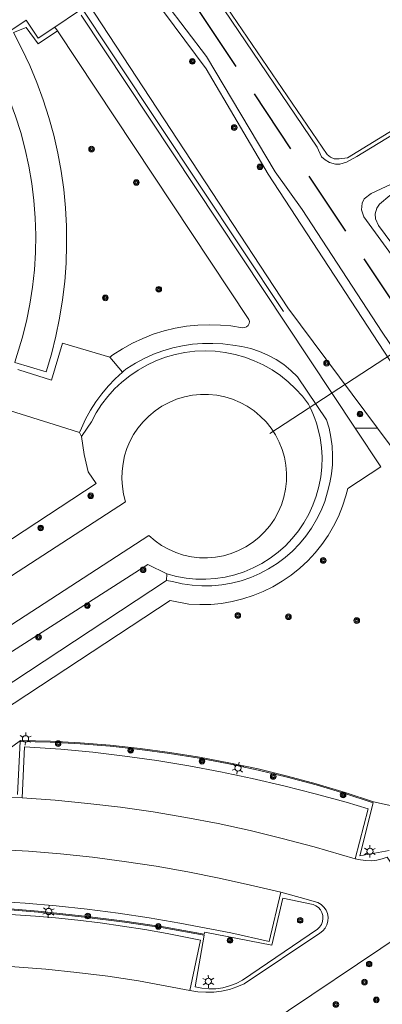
# Model space of a CAD drawing. Header units: metres. Extents: x 89872 to 94585, y 463299 to 469000.
# Tile 45 of 230: x 91192 to 91227, y 464195 to 464289. Entities that reach past the tile are written whole.
import ezdxf

# ---------------------------------------------------------------- set-up
doc = ezdxf.new("R2010")
doc.units = ezdxf.units.M
doc.linetypes.add('HIDDEN', pattern=[9.525, 6.35, -3.175])
doc.layers.get('0').update_dxf_attribs({"linetype": 'CONTINUOUS'})
for name, color, linetype, lineweight in [('B-WE-GK-BESCHOEIING-G', 251, 'CONTINUOUS', 13), ('B-WE-GR-BEPLANTING_CULTUUR-G', 251, 'CONTINUOUS', 13), ('B-WE-GR-BOOM-S', 251, 'CONTINUOUS', 13), ('B-WE-GR-HAAG-G', 251, 'CONTINUOUS', 13), ('B-WE-IE-TERREINAFSCHEIDING_KUNSTMATIG_HEKWERK-G', 251, 'CONTINUOUS', 13), ('B-WE-KL-ET_LS_OV_LICHTMAST-S', 251, 'CONTINUOUS', 13), ('B-WE-KW-KUNSTWERK_DUIKER-G', 251, 'CONTINUOUS', 13), ('B-WE-OG-TOPOGRAFIE_WATER-GV', 251, 'CONTINUOUS', 13), ('B-WE-VH-VERHARDING-GV', 251, 'CONTINUOUS', 13), ('Percelen', 10, 'HIDDEN', 25)]:
    doc.layers.add(name, color=color, linetype=linetype, lineweight=lineweight)

# ---------------------------------------------------------------- blocks, each defined once
blk = doc.blocks.new('Q_BOOM')
for radius in [0.27, 0.18, 0.09]:
    blk.add_circle((0, 0), radius)
blk = doc.blocks.new('Q_LICHTMAST')
for points in [[(-0.26, 0.15), (-0.52, 0.3)], [(0, 0.3), (0, 0.6)], [(0.26, 0.15), (0.52, 0.3)], [(-0.26, -0.15), (-0.52, -0.3)], [(0, -0.3), (0, -0.6)], [(0.26, -0.15), (0.52, -0.3)]]:
    blk.add_lwpolyline(points)
blk.add_circle((0, 0), 0.3)

msp = doc.modelspace()

# ---------------------------------------------------------------- linework, layer by layer
at = {"layer": 'B-WE-GK-BESCHOEIING-G'}
msp.add_line((91222.54, 464275.382), (91222.681, 464275.376), dxfattribs=at)
for points in [[(91209.523, 464292.918), (91210.879, 464291.268), (91220.497, 464277.038), (91220.937, 464276.099), (91221.279, 464275.792), (91221.686, 464275.545), (91222.264, 464275.394), (91222.54, 464275.382)], [(91155.121, 464212.49), (91202.072, 464242.932), (91201.885, 464243.651), (91201.766, 464244.385), (91201.716, 464245.126), (91201.735, 464245.869), (91201.824, 464246.607), (91201.981, 464247.333), (91202.205, 464248.042), (91202.494, 464248.726), (91202.846, 464249.381), (91203.257, 464250), (91203.752, 464250.609), (91204.305, 464251.166), (91204.91, 464251.666), (91205.561, 464252.104), (91206.253, 464252.476), (91206.977, 464252.778), (91207.728, 464253.007), (91208.498, 464253.161), (91209.279, 464253.238), (91210.064, 464253.238), (91210.845, 464253.161), (91211.615, 464253.007), (91212.366, 464252.778), (91213.09, 464252.476), (91213.782, 464252.104), (91214.433, 464251.666), (91215.038, 464251.166), (91215.591, 464250.609), (91216.086, 464250), (91216.508, 464249.351), (91216.865, 464248.664), (91217.153, 464247.946), (91217.368, 464247.202), (91217.509, 464246.441), (91217.575, 464245.67), (91217.564, 464244.896), (91217.477, 464244.127), (91217.316, 464243.37), (91217.08, 464242.632), (91216.773, 464241.922), (91216.398, 464241.245), (91215.958, 464240.608), (91215.458, 464240.017), (91214.902, 464239.479), (91214.295, 464238.998), (91213.645, 464238.578), (91212.956, 464238.225), (91212.236, 464237.942), (91211.491, 464237.73), (91210.729, 464237.593), (91209.958, 464237.531), (91209.184, 464237.545), (91208.415, 464237.636), (91207.659, 464237.801), (91206.923, 464238.04), (91206.214, 464238.351), (91205.539, 464238.729), (91204.904, 464239.173), (91204.316, 464239.676), (91157.221, 464209.131)]]:
    msp.add_lwpolyline(points, dxfattribs=at)
at = {"layer": 'B-WE-GR-BEPLANTING_CULTUUR-G'}
for p, q in [((91197.648, 464249.589), (91197.829, 464249.209)), ((91224.178, 464250), (91226.309, 464250)), ((91206.054, 464235.997), (91206.022, 464235.346))]:
    msp.add_line(p, q, dxfattribs=at)
for points in [[(91173.962, 464328.154), (91217.69, 464261.562), (91226.309, 464250)], [(91195.521, 464288.198), (91193.652, 464286.949), (91192.513, 464288.522), (91191.278, 464288.062)], [(91191.278, 464288.062), (91192.098, 464286.489), (91192.85, 464284.883), (91193.533, 464283.245), (91194.145, 464281.581), (91194.685, 464279.891), (91195.153, 464278.18), (91195.548, 464276.451), (91195.868, 464274.706), (91196.114, 464272.95), (91196.284, 464271.184), (91196.378, 464269.413), (91196.397, 464267.639), (91196.34, 464265.866), (91196.208, 464264.097), (91196, 464262.336), (91195.717, 464260.585), (91195.36, 464258.847), (91194.928, 464257.127), (91194.424, 464255.426), (91191.399, 464256.305)], [(91226.309, 464250), (91235.097, 464238.212), (91246.653, 464225.374)]]:
    msp.add_lwpolyline(points, dxfattribs=at)
at = {"layer": 'B-WE-GR-HAAG-G'}
for points in [[(91188.854, 464217.683), (91191.945, 464219.969), (91194.831, 464219.89), (91197.714, 464219.735), (91200.592, 464219.505), (91203.463, 464219.2), (91206.325, 464218.819), (91209.176, 464218.363), (91212.014, 464217.833), (91214.837, 464217.228), (91217.643, 464216.55), (91220.431, 464215.798), (91223.198, 464214.973), (91225.942, 464214.076)], [(91227.442, 464209.394), (91224.622, 464208.866), (91225.917, 464213.979), (91223.174, 464214.876), (91220.409, 464215.7), (91217.623, 464216.451), (91214.819, 464217.129), (91211.997, 464217.734), (91209.161, 464218.264), (91206.311, 464218.72), (91203.451, 464219.1), (91200.582, 464219.406), (91197.706, 464219.636), (91194.824, 464219.791), (91191.94, 464219.87), (91191.667, 464214.764)], [(91225.942, 464214.076), (91228.735, 464213.45)], [(91209.633, 464201.239), (91208.758, 464196.274), (91209.42, 464196.14), (91210.092, 464196.082), (91210.767, 464196.099), (91211.435, 464196.194), (91212.089, 464196.363), (91212.719, 464196.604), (91213.318, 464196.916), (91220.536, 464201.829), (91220.752, 464202.031), (91220.918, 464202.276), (91221.027, 464202.55), (91221.073, 464202.842), (91221.055, 464203.137), (91220.973, 464203.421), (91220.83, 464203.68), (91220.635, 464203.902), (91220.395, 464204.076), (91220.124, 464204.193), (91217.222, 464204.807), (91216.137, 464200.292), (91209.688, 464201.549), (91209.65, 464201.338), (91205.711, 464202.042), (91201.985, 464202.604), (91198.102, 464203.079), (91193.656, 464203.553), (91189.773, 464203.887)], [(91189.766, 464203.787), (91193.647, 464203.453), (91198.09, 464202.979), (91201.972, 464202.505), (91205.695, 464201.943), (91209.633, 464201.239)]]:
    msp.add_lwpolyline(points, dxfattribs=at)
at = {"layer": 'B-WE-IE-TERREINAFSCHEIDING_KUNSTMATIG_HEKWERK-G'}
msp.add_line((91217.267, 464261.208), (91169.12, 464333.628), dxfattribs=at)
at = {"layer": 'B-WE-KW-KUNSTWERK_DUIKER-G'}
msp.add_line((91215.957, 464249.495), (91228.494, 464257.665), dxfattribs=at)
at = {"layer": 'B-WE-OG-TOPOGRAFIE_WATER-GV'}
for points in [[(91167.958, 464334.672), (91172.986, 464337.851), (91173.322, 464337.87), (91173.563, 464337.728), (91173.948, 464337.241), (91176.097, 464332.321), (91176.555, 464330.176), (91176.832, 464329.341), (91177.094, 464328.904), (91178.328, 464327.724), (91186.369, 464316.583), (91192.255, 464307.462), (91198.871, 464298.646), (91202.635, 464294.229), (91209.831, 464284.564)], [(91219.062, 464271.03), (91216.47, 464274.649), (91209.872, 464285.748), (91200.07, 464298.607), (91196.475, 464303.548)], [(91232.81, 464281.731), (91223.427, 464276.009), (91222.641, 464275.916), (91222.133, 464275.917), (91221.8, 464276.059), (91221.474, 464276.327), (91209.94, 464293.269)], [(91222.681, 464275.376), (91223.338, 464275.577), (91224.323, 464276.119), (91233.015, 464281.423), (91243.631, 464287.709), (91244.658, 464288.167), (91245.707, 464288.555), (91246.651, 464288.484), (91247.728, 464286.778), (91247.735, 464286.465), (91247.66, 464286.196), (91247.245, 464285.776), (91245.971, 464284.828), (91237.605, 464279.343), (91231.315, 464275.48), (91229.637, 464274.383), (91225.7, 464272.554), (91225.036, 464272.05)], [(91256.416, 464228.452), (91239.286, 464252.139), (91226.422, 464269.491), (91226.134, 464270.136), (91226.09, 464270.603), (91226.241, 464271.147), (91226.513, 464271.558), (91227.522, 464272.382), (91234.285, 464276.573), (91245.386, 464283.706), (91247.86, 464285.608)], [(91209.831, 464284.564), (91215.799, 464274.423), (91233.341, 464247.608), (91246.408, 464229.185), (91250.471, 464223.136), (91258.044, 464213.168)], [(91225.036, 464272.05), (91224.845, 464271.63), (91224.775, 464271.007), (91225.006, 464270.314)], [(91225.006, 464270.314), (91264.947, 464215.552), (91264.993, 464215.044), (91264.716, 464214.49), (91260.93, 464212.274), (91260.145, 464212.228), (91259.452, 464212.597), (91258.667, 464213.197), (91251.372, 464223.171), (91246.847, 464229.912), (91236.134, 464245.427), (91226.761, 464259.233), (91219.062, 464271.03)], [(91206.054, 464235.997), (91206.968, 464235.753), (91207.899, 464235.585), (91208.84, 464235.494), (91209.786, 464235.481), (91210.73, 464235.546), (91211.665, 464235.688), (91212.585, 464235.906), (91213.484, 464236.199), (91214.357, 464236.564), (91215.196, 464237.001), (91215.996, 464237.504), (91216.753, 464238.072), (91217.46, 464238.7), (91218.113, 464239.384), (91218.708, 464240.119), (91219.241, 464240.901), (91219.707, 464241.724), (91220.105, 464242.582), (91220.43, 464243.47), (91220.682, 464244.382), (91220.858, 464245.311), (91220.956, 464246.252), (91220.978, 464247.197), (91220.921, 464248.142), (91220.787, 464249.078), (91220.577, 464250), (91220.437, 464250.474), (91220.277, 464250.941), (91220.098, 464251.401), (91219.898, 464251.853), (91219.68, 464252.296), (91219.088, 464253.064), (91218.436, 464253.783), (91217.729, 464254.448), (91216.972, 464255.054), (91216.169, 464255.599), (91215.325, 464256.078), (91214.446, 464256.488), (91213.537, 464256.827), (91212.604, 464257.093), (91211.653, 464257.284), (91210.69, 464257.399), (91209.72, 464257.437), (91208.751, 464257.398), (91207.788, 464257.282), (91206.837, 464257.09), (91205.904, 464256.822), (91204.996, 464256.482), (91204.117, 464256.07), (91203.274, 464255.59), (91202.472, 464255.045), (91201.715, 464254.437), (91201.01, 464253.772), (91200.359, 464253.052), (91199.768, 464252.283), (91199.239, 464251.469), (91198.777, 464250.616), (91198.362, 464250), (91197.829, 464249.209)], [(91197.829, 464249.209), (91198.075, 464247.465), (91198.48, 464245.789), (91199.224, 464244.693), (91154.461, 464215.291), (91152.975, 464216.239), (91150.904, 464216.742), (91150.032, 464217.183), (91145.707, 464224.249), (91140.763, 464233.061), (91134.498, 464243.77), (91131.026, 464248.2)], [(91155.49, 464199.587), (91157.285, 464200.827), (91159.306, 464205.064), (91159.627, 464206.66), (91159.303, 464208.172), (91204.22, 464236.888), (91206.054, 464235.997)]]:
    msp.add_lwpolyline(points, dxfattribs=at)
at = {"layer": 'B-WE-VH-VERHARDING-GV'}
for p, q in [((91195.271, 464288.575), (91197.537, 464290.101)), ((91197.797, 464289.71), (91224.178, 464250)), ((91195.521, 464288.198), (91195.271, 464288.575)), ((91201.771, 464255.395), (91200.542, 464256.845)), ((91173.213, 464213.815), (91206.022, 464235.346)), ((91231.124, 464202.977), (91204.738, 464185.285))]:
    msp.add_line(p, q, dxfattribs=at)
for points in [[(91195.271, 464288.575), (91193.666, 464287.519), (91192.511, 464289.223), (91188.886, 464286.845)], [(91200.542, 464256.845), (91200.837, 464257.053), (91201.76, 464257.646), (91202.722, 464258.175), (91203.716, 464258.638), (91204.74, 464259.034), (91205.787, 464259.36), (91206.854, 464259.615), (91207.936, 464259.798), (91209.028, 464259.908), (91210.124, 464259.944), (91211.221, 464259.907), (91212.204, 464259.831), (91213.337, 464259.659), (91213.538, 464259.672), (91213.724, 464259.752), (91213.871, 464259.89), (91213.963, 464260.07), (91213.989, 464260.27), (91213.946, 464260.467), (91195.521, 464288.198)], [(91188.711, 464286.183), (91188.729, 464286.075), (91189.52, 464284.608), (91190.242, 464283.105), (91190.893, 464281.571), (91191.472, 464280.008), (91191.979, 464278.419), (91192.411, 464276.81), (91192.768, 464275.181), (91193.049, 464273.538), (91193.254, 464271.884), (91193.382, 464270.222), (91193.432, 464268.556), (91193.406, 464266.889), (91193.302, 464265.225), (91193.12, 464263.568), (91192.863, 464261.921), (91192.529, 464260.288), (91192.12, 464258.672), (91191.636, 464257.077), (91191.42, 464256.361), (91191.399, 464256.305)], [(91191.695, 464255.654), (91191.798, 464255.62), (91194.929, 464254.624), (91196.002, 464258.181), (91200.542, 464256.845)], [(91206.022, 464235.346), (91206.588, 464235.254), (91207.522, 464235.042), (91208.469, 464234.903), (91209.425, 464234.84), (91210.382, 464234.852), (91211.336, 464234.939), (91212.28, 464235.101), (91213.208, 464235.336), (91214.115, 464235.643), (91214.994, 464236.021), (91215.842, 464236.467), (91216.652, 464236.978), (91217.419, 464237.551), (91218.139, 464238.182), (91218.807, 464238.869), (91219.419, 464239.605), (91219.971, 464240.387), (91220.46, 464241.21), (91220.883, 464242.07), (91221.237, 464242.959), (91221.52, 464243.874), (91221.741, 464244.732), (91221.895, 464245.604), (91221.982, 464246.485), (91222.001, 464247.371), (91221.953, 464248.255), (91221.837, 464249.133), (91221.654, 464250), (91221.419, 464250.809), (91218.618, 464254.948), (91217.979, 464255.558), (91217.289, 464256.11), (91216.553, 464256.598), (91215.776, 464257.019), (91214.966, 464257.37), (91214.127, 464257.648), (91213.267, 464257.85), (91212.393, 464257.976), (91211.428, 464258.1), (91210.458, 464258.157), (91209.485, 464258.147), (91208.516, 464258.071), (91207.554, 464257.928), (91206.604, 464257.72), (91205.671, 464257.447), (91204.758, 464257.111), (91203.871, 464256.713), (91203.013, 464256.255), (91202.189, 464255.739), (91202.104, 464255.672), (91202.02, 464255.603), (91201.937, 464255.535), (91201.854, 464255.465), (91201.771, 464255.395)], [(91201.771, 464255.395), (91201.059, 464254.745), (91200.392, 464254.05), (91199.771, 464253.311), (91199.201, 464252.534), (91198.684, 464251.72), (91198.221, 464250.875), (91197.815, 464250), (91197.648, 464249.589)], [(91197.648, 464249.589), (91196.331, 464250), (91189.845, 464252.024)], [(91224.178, 464250), (91226.641, 464246.292), (91223.478, 464244.203), (91223.275, 464243.486), (91222.953, 464242.491), (91222.559, 464241.522), (91222.095, 464240.584), (91221.565, 464239.682), (91220.971, 464238.821), (91220.316, 464238.006), (91219.603, 464237.24), (91218.836, 464236.528), (91218.02, 464235.873), (91217.159, 464235.28), (91216.256, 464234.751), (91215.318, 464234.289), (91214.348, 464233.896), (91213.353, 464233.574), (91212.337, 464233.326), (91211.305, 464233.152), (91210.264, 464233.054), (91209.218, 464233.031), (91208.173, 464233.085), (91206.367, 464233.414), (91183.802, 464218.61)], [(91192.123, 464214.441), (91192.353, 464219.354), (91195.826, 464219.149), (91198.922, 464218.843), (91202.011, 464218.471), (91205.091, 464218.032), (91208.16, 464217.527), (91211.219, 464216.957), (91214.264, 464216.32), (91217.295, 464215.619), (91220.31, 464214.853), (91223.308, 464214.022), (91225.422, 464213.399), (91224.183, 464208.598)], [(91183.919, 464214.669), (91185.561, 464214.664), (91187.202, 464214.638), (91188.843, 464214.593), (91190.484, 464214.527), (91192.123, 464214.441)], [(91224.183, 464208.598), (91220.221, 464209.74), (91217.157, 464210.558), (91214.074, 464211.304), (91210.975, 464211.975), (91207.86, 464212.573), (91204.733, 464213.096), (91201.593, 464213.545), (91198.444, 464213.919), (91195.287, 464214.218), (91192.123, 464214.441)], [(91217.03, 464205.385), (91214.099, 464206.047), (91211.082, 464206.727), (91208.049, 464207.336), (91205.004, 464207.874), (91201.946, 464208.342), (91198.879, 464208.738), (91195.803, 464209.062), (91192.72, 464209.315), (91189.633, 464209.496), (91186.541, 464209.606), (91183.449, 464209.643), (91180.356, 464209.608), (91176.455, 464209.409), (91175.817, 464209.295)], [(91217.03, 464205.385), (91215.894, 464200.631), (91212.201, 464201.471), (91207.303, 464202.41), (91204.338, 464202.921), (91201.363, 464203.37), (91198.379, 464203.754), (91195.388, 464204.075), (91192.39, 464204.332), (91189.388, 464204.525), (91186.382, 464204.654), (91183.374, 464204.719), (91176.189, 464204.441), (91175.817, 464209.295)], [(91224.183, 464208.598), (91224.692, 464208.477), (91225.211, 464208.414), (91225.733, 464208.411), (91226.253, 464208.467), (91226.763, 464208.581), (91227.257, 464208.753), (91231.124, 464202.977)], [(91208.266, 464195.931), (91209.022, 464195.806), (91209.786, 464195.753), (91210.552, 464195.775), (91211.312, 464195.87), (91212.059, 464196.037), (91212.787, 464196.276), (91213.489, 464196.583), (91220.765, 464201.436), (91221.053, 464201.656), (91221.286, 464201.932), (91221.454, 464202.253), (91221.548, 464202.602), (91221.565, 464202.963), (91221.503, 464203.32), (91221.366, 464203.655), (91221.159, 464203.951), (91220.893, 464204.197), (91220.58, 464204.378), (91220.235, 464204.488), (91219.452, 464204.719), (91217.03, 464205.385)], [(91168.546, 464197.601), (91167.883, 464202.499), (91171.187, 464202.842), (91174.077, 464203.098), (91176.973, 464203.287), (91179.872, 464203.408), (91182.773, 464203.461), (91185.674, 464203.446), (91187.606, 464203.398), (91189.537, 464203.32), (91191.466, 464203.212), (91193.394, 464203.074), (91195.319, 464202.906)], [(91195.319, 464202.906), (91197.477, 464202.681), (91199.631, 464202.418), (91201.78, 464202.118), (91203.924, 464201.78), (91206.061, 464201.405), (91209.285, 464200.764), (91208.266, 464195.931)], [(91168.546, 464197.601), (91173.419, 464198.076), (91176.413, 464198.272), (91179.411, 464198.398), (91182.411, 464198.452), (91185.411, 464198.436), (91188.411, 464198.349), (91191.407, 464198.191), (91194.399, 464197.963), (91197.384, 464197.663), (91200.362, 464197.294), (91203.33, 464196.854), (91208.266, 464195.931)]]:
    msp.add_lwpolyline(points, dxfattribs=at)
at = {"layer": 'Percelen'}
msp.add_lwpolyline([(91260.23, 464213.442), (91169.234, 464350.07), (91162.22, 464360.599)], dxfattribs=at)

# ---------------------------------------------------------------- block references
at = {"layer": 'B-WE-GR-BOOM-S'}
for p, rotation in [((91208.495, 464285.273), 126.669237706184), ((91212.53, 464278.909), 120.476901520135), ((91198.795, 464276.838), 100.3915050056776), ((91215.007, 464275.134), 120.476901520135), ((91203.112, 464273.628), 123.6008136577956), ((91205.268, 464263.355), 13.44088536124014), ((91200.125, 464262.532), 83.26373612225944), ((91221.418, 464256.249), 126.7030287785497), ((91224.631, 464251.362), 126.7030287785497), ((91198.712, 464243.5), 33.29839485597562), ((91193.897, 464240.406), 33.29839485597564), ((91221.095, 464237.283), 47.05231742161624), ((91203.757, 464236.378), 32.59129004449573), ((91198.394, 464232.934), 32.59129004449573), ((91212.875, 464231.986), 13.71734631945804), ((91217.746, 464231.864), 30.36283954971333), ((91224.323, 464231.498), 42.87030665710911), ((91193.694, 464229.906), 32.59129004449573), ((91195.583, 464219.672), 176.6219343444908), ((91202.566, 464219.02), 171.8881289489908), ((91209.426, 464217.975), 169.444818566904), ((91216.281, 464216.513), 166.9777747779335), ((91223.011, 464214.729), 164.5074357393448), ((91198.434, 464203.084), 173.0387322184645), ((91218.876, 464202.666), 33.70278619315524), ((91205.227, 464202.087), 170.0470916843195), ((91212.125, 464200.747), 167.1856756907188), ((91225.52, 464198.472), 33.84213293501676), ((91225.068, 464196.731), 33.84213293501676), ((91226.209, 464195.025), 33.68145805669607), ((91222.313, 464194.583), 33.84213293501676)]:
    msp.add_blockref('Q_BOOM', p, dxfattribs=dict(at, rotation=rotation))
at = {"layer": 'B-WE-KL-ET_LS_OV_LICHTMAST-S'}
for p, rotation in [((91192.441, 464220.13), 176.6219343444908), ((91212.889, 464217.311), 168.1843809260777), ((91225.589, 464209.3), 179.6707175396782), ((91194.659, 464203.521), 175.0122784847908), ((91210.046, 464196.798), 1.645118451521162)]:
    msp.add_blockref('Q_LICHTMAST', p, dxfattribs=dict(at, rotation=rotation))

doc.saveas('drawing.dxf')
